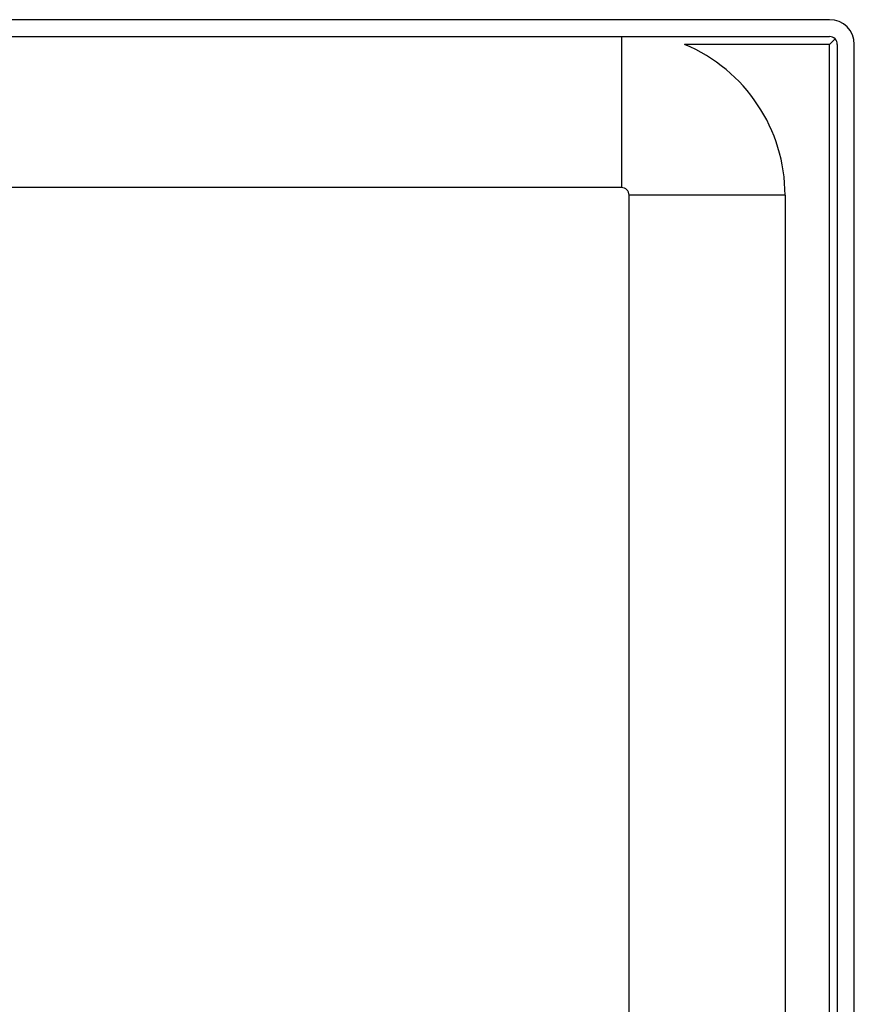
# Model space of a CAD drawing. Header units: inches. Extents: x 11 to 342, y 26 to 169.
# Tile 91 of 204: x 78.98 to 82.32, y 109.51 to 113.46. Entities that reach past the tile are written whole.
import ezdxf

# ---------------------------------------------------------------- set-up
doc = ezdxf.new("R2010")
doc.units = ezdxf.units.IN
doc.header["$MEASUREMENT"] = 0
doc.layers.add('Visible Edges(ANSI)', color=7, linetype='Continuous', lineweight=25)
doc.layers.add('Visible Tangent Edges(ANSI)', color=7, linetype='Continuous', lineweight=25)

msp = doc.modelspace()

# ---------------------------------------------------------------- linework, layer by layer
at = {"layer": 'Visible Edges(ANSI)'}
for p, q in [((82.2244, 113.4619), (10.6194, 113.4619)), ((10.6194, 113.3939), (82.2244, 113.3939)), ((82.2463, 113.3848), (82.2244, 113.3629)), ((82.2554, 113.3629), (82.2554, 83.7599)), ((82.3234, 83.7599), (82.3234, 113.3629)), ((81.3899, 112.7889), (78.4573, 112.7889)), ((81.4209, 98.8868), (81.4209, 112.7579)), ((82.0459, 112.7579), (82.0459, 98.7247))]:
    msp.add_line(p, q, dxfattribs=at)
for centre, radius, end in [((82.2244, 113.3629), 0.099, 90), ((81.3899, 112.7579), 0.656, 67.2582), ((82.2244, 113.3629), 0.031, 90), ((81.3899, 112.7579), 0.031, 90)]:
    msp.add_arc(centre, radius, 0, end, dxfattribs=at)
at = {"layer": 'Visible Tangent Edges(ANSI)'}
for p, q in [((81.3899, 113.3939), (81.3899, 112.7889)), ((82.2244, 113.3629), (81.6435, 113.3629)), ((82.2244, 83.6429), (82.2244, 113.3629)), ((82.0459, 112.7579), (81.4209, 112.7579))]:
    msp.add_line(p, q, dxfattribs=at)

doc.saveas('drawing.dxf')
